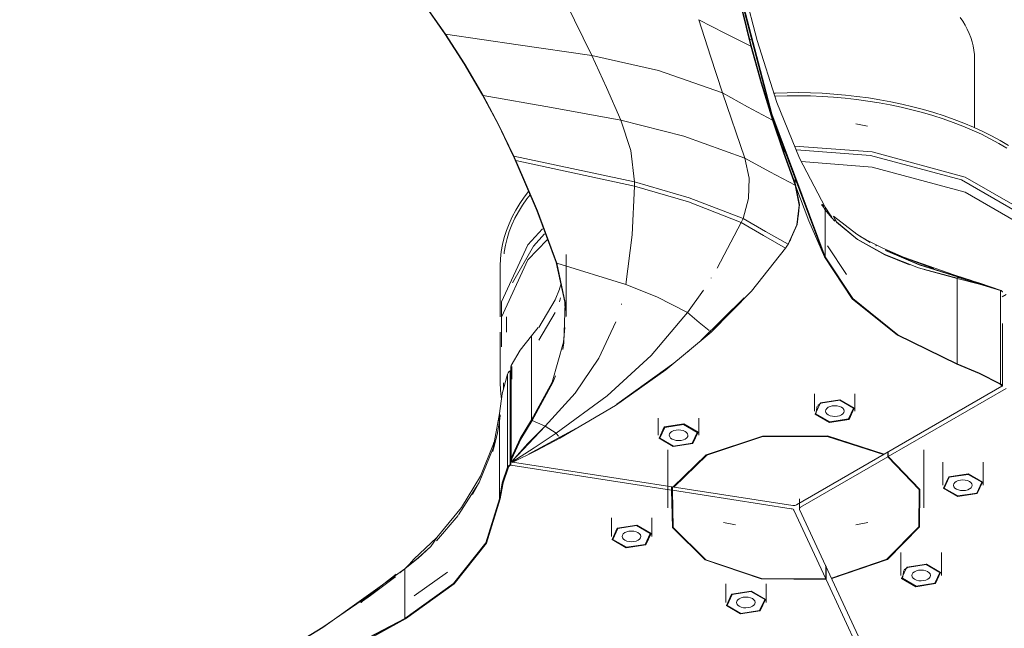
# Model space of a CAD drawing. Header units: millimetres. Extents: x 5663 to 11466, y -2971 to 7544.
# Tile 3 of 8: x 8014 to 8330, y -2680 to -2484. Entities that reach past the tile are written whole.
import ezdxf

# ---------------------------------------------------------------- set-up
doc = ezdxf.new("R2010")
doc.units = ezdxf.units.MM
doc.layers.add('Luminarias', color=7, linetype='Continuous', lineweight=20)

# ---------------------------------------------------------------- blocks, each defined once
blk = doc.blocks.new('33464 - 33464 LANTAU-G Matt nickel ceiling fan-500302-00 Isometrico PDF')
at = {"layer": 'Luminarias', "color": 251, "lineweight": 9, "true_color": 0x5b5b5b}
for p, q in [((2389.97, -2513.84), (2378.01, -2467.87)), ((2366.91, -2483.99), (2370.63, -2495.76)), ((2383.87, -2490.36), (2383.22, -2490.23)), ((2383.22, -2490.23), (2383.87, -2490.36)), ((2383.73, -2492.26), (2383.52, -2492.17)), ((2383.52, -2492.17), (2383.73, -2492.26)), ((2370.63, -2495.76), (2374.5, -2507.53)), ((2455.51, -2518.74), (2455.51, -2496.55)), ((2381.66, -2528.48), (2374.5, -2507.53)), ((2374.5, -2507.53), (2381.65, -2528.48)), ((2407.23, -2560.22), (2390.27, -2514.79)), ((2421.1, -2518.19), (2417.3, -2517.51)), ((2307.4, -2527.85), (2346.14, -2536.12)), ((2346.14, -2536.12), (2307.4, -2527.85)), ((2308.04, -2529.25), (2346.14, -2537.49)), ((2346.14, -2537.49), (2308.04, -2529.25)), ((2397.8, -2534.93), (2397.8, -2536.86)), ((2399.09, -2543.36), (2398.93, -2546.77)), ((2407.37, -2544.05), (2407.41, -2544.13)), ((2407.47, -2560.18), (2407.47, -2544.27)), ((2407.47, -2544.27), (2407.47, -2560.18)), ((2380.52, -2549.22), (2372.78, -2563.83)), ((2372.78, -2563.83), (2380.52, -2549.22)), ((2396.33, -2554.91), (2396.42, -2554.74)), ((2395.58, -2556.18), (2395.68, -2556.01)), ((2395.68, -2556.01), (2395.58, -2556.18)), ((2408.26, -2556.7), (2414.36, -2565.85)), ((2423.93, -2556.65), (2423.79, -2556.58)), ((2423.83, -2556.55), (2424, -2556.64)), ((2324.2, -2579.42), (2324.2, -2559.43)), ((2407.23, -2560.22), (2407.47, -2560.18)), ((2407.23, -2560.22), (2407.47, -2560.18)), ((2438.4, -2562.5), (2430.23, -2559.49)), ((2303.01, -2563.09), (2303.01, -2579.48)), ((2321.21, -2562.23), (2343.4, -2569.06)), ((2343.4, -2569.06), (2321.21, -2562.23)), ((2436.22, -2561.76), (2442.42, -2563.94)), ((2442.42, -2563.94), (2436.22, -2561.76)), ((2449.91, -2567.13), (2439.29, -2564.32)), ((2449.97, -2566.53), (2448.31, -2565.84)), ((2448.82, -2565.95), (2464.1, -2571.03)), ((2454.52, -2567.82), (2449.2, -2566.12)), ((2449.2, -2566.12), (2454.52, -2567.82)), ((2449.91, -2594.59), (2449.91, -2567.13)), ((2449.91, -2567.13), (2449.91, -2594.59)), ((2322.06, -2570.56), (2320.69, -2574.02)), ((2322.04, -2570.54), (2322.46, -2569.18)), ((2343.4, -2569.06), (2343.39, -2569.13)), ((2343.39, -2569.13), (2343.4, -2569.06)), ((2454.26, -2568.07), (2456.21, -2568.72)), ((2456.21, -2568.72), (2454.26, -2568.07)), ((2315.39, -2582.94), (2320.68, -2574.02)), ((2322.43, -2573.36), (2322.04, -2574.63)), ((2368.35, -2570.87), (2363.25, -2578.15)), ((2381.43, -2573.43), (2367.5, -2587.11)), ((2463.88, -2600.98), (2463.88, -2571.08)), ((2464.07, -2571.02), (2464.18, -2571.06)), ((2464.46, -2573.04), (2465.65, -2572.36)), ((2341.99, -2575.52), (2342.04, -2575.36)), ((2305.01, -2579.48), (2305.01, -2584.38)), ((2320.68, -2578.1), (2315.39, -2587.02)), ((2363.25, -2578.15), (2363.73, -2577.5)), ((2315.25, -2582.95), (2313.1, -2585.55)), ((2464.56, -2601.78), (2464.56, -2581.67)), ((2303.01, -2584.38), (2303.01, -2600.67)), ((2313.1, -2585.55), (2313.1, -2612.6)), ((2313.1, -2612.6), (2313.1, -2585.55)), ((2370.81, -2584.42), (2370.39, -2584.1)), ((2370.39, -2584.1), (2370.81, -2584.42)), ((2363.62, -2590.46), (2363.04, -2590.94)), ((2306.54, -2595.12), (2306.45, -2595.56)), ((2306.45, -2595.48), (2306.45, -2625.44)), ((2306.54, -2595.12), (2306.54, -2624.97)), ((2306.54, -2624.97), (2306.54, -2595.12)), ((2306.69, -2595.49), (2306.69, -2599.57)), ((2358.85, -2594.35), (2340.45, -2607.54)), ((2449.78, -2594.72), (2449.91, -2594.59)), ((2449.78, -2594.72), (2449.91, -2594.59)), ((2305.37, -2627.83), (2305.37, -2597.92)), ((2306.23, -2627.09), (2306.23, -2596.88)), ((2306.38, -2597), (2306.23, -2596.88)), ((2306.38, -2597), (2306.38, -2601.08)), ((2306.38, -2597), (2306.38, -2627.21)), ((2304.01, -2600.67), (2304.08, -2602.57)), ((2306.38, -2601.08), (2306.38, -2621.49)), ((2398.26, -2639.93), (2464.31, -2601.8)), ((2463.88, -2600.98), (2463.71, -2601.09)), ((2463.71, -2601.09), (2463.88, -2600.98)), ((2464.31, -2601.35), (2464.31, -2601.8)), ((2464.31, -2601.35), (2464.31, -2601.8)), ((2464.56, -2601.78), (2464.31, -2601.8)), ((2404.06, -2604.27), (2404.06, -2609.78)), ((2417.06, -2609.78), (2417.06, -2604.27)), ((2465.65, -2602.57), (2427.78, -2624.43)), ((2404.95, -2608.2), (2404.53, -2610.72)), ((2416.84, -2608.81), (2416.6, -2608.85)), ((2416.6, -2608.85), (2416.84, -2608.81)), ((2302.77, -2638.01), (2302.77, -2610.55)), ((2302.77, -2610.55), (2302.77, -2638.01)), ((2404.53, -2610.72), (2404.28, -2610.76)), ((2404.28, -2610.76), (2404.53, -2610.72)), ((2306.73, -2626.02), (2317.42, -2614.63)), ((2309.66, -2618.69), (2313.32, -2612.66)), ((2313.32, -2612.66), (2309.66, -2618.69)), ((2331.33, -2613.19), (2312.07, -2623.63)), ((2313.1, -2612.6), (2313.32, -2612.66)), ((2313.32, -2612.66), (2313.1, -2612.6)), ((2313.32, -2612.66), (2313.29, -2612.82)), ((2313.32, -2612.66), (2313.29, -2612.82)), ((2317.42, -2614.63), (2313.29, -2612.82)), ((2313.29, -2612.82), (2317.42, -2614.63)), ((2317.42, -2614.63), (2321.04, -2616.91)), ((2317.89, -2614.87), (2317.42, -2614.63)), ((2353.83, -2612.04), (2353.83, -2617.56)), ((2366.83, -2617.56), (2366.83, -2612.04)), ((2321.94, -2618.17), (2322.22, -2618.49)), ((2322.22, -2618.49), (2321.94, -2618.17)), ((2366.61, -2616.58), (2366.37, -2616.62)), ((2366.37, -2616.62), (2366.61, -2616.58)), ((2300.71, -2621.64), (2301.34, -2619.3)), ((2306.38, -2621.49), (2306.38, -2627.21)), ((2354.3, -2618.49), (2354.06, -2618.53)), ((2354.06, -2618.53), (2354.3, -2618.49)), ((2356.89, -2622.29), (2356.89, -2640.92)), ((2427.6, -2624.53), (2399.59, -2640.71)), ((2426.27, -2623.76), (2426.45, -2623.66)), ((2427.6, -2624.53), (2427.6, -2622.99)), ((2427.78, -2624.43), (2427.6, -2624.53)), ((2427.78, -2622.89), (2427.78, -2624.43)), ((2439.27, -2640.86), (2439.27, -2622.23)), ((2305.37, -2627.83), (2305.62, -2627.86)), ((2305.62, -2627.86), (2305.37, -2627.83)), ((2305.62, -2627.66), (2305.62, -2627.86)), ((2305.62, -2627.86), (2305.62, -2627.66)), ((2305.9, -2627.5), (2305.75, -2627.65)), ((2306.38, -2627.21), (2306.17, -2627.31)), ((2306.23, -2627.09), (2306.38, -2627.21)), ((2358.1, -2635.21), (2306.38, -2627.21)), ((2306.78, -2625.01), (2306.54, -2624.97)), ((2306.78, -2625.01), (2306.54, -2624.97)), ((2306.63, -2624.98), (2306.63, -2625.45)), ((2306.63, -2625.74), (2306.63, -2626.19)), ((2306.72, -2625.2), (2306.69, -2625.36)), ((2306.82, -2626.28), (2306.83, -2626.25)), ((2307.27, -2625.96), (2306.87, -2626.15)), ((2307.14, -2626.01), (2306.89, -2626.14)), ((2306.98, -2626.17), (2397.1, -2640.11)), ((2445.31, -2626.25), (2445.31, -2633.6)), ((2458.31, -2633.6), (2458.31, -2626.25)), ((2453.43, -2630.12), (2453.49, -2629.98)), ((2453.49, -2629.98), (2453.43, -2630.12)), ((2294.05, -2636.56), (2296.22, -2632.7)), ((2358.1, -2635.21), (2358.1, -2634.08)), ((2358.35, -2634.12), (2358.35, -2635.24)), ((2358.59, -2634.15), (2358.83, -2634.2)), ((2358.35, -2635.24), (2358.1, -2635.21)), ((2396.61, -2641.17), (2358.35, -2635.25)), ((2450.13, -2637.23), (2450.2, -2637.08)), ((2450.2, -2637.08), (2450.13, -2637.23)), ((2303.02, -2638.02), (2302.77, -2638.01)), ((2303.02, -2638.02), (2302.77, -2638.01)), ((2399.24, -2638.01), (2399.24, -2641.19)), ((2289.49, -2643.34), (2282.54, -2651.45)), ((2407.71, -2663.75), (2397.46, -2641.66)), ((2399.28, -2641.37), (2423.46, -2693.47)), ((2338.74, -2644.1), (2338.74, -2650.09)), ((2351.74, -2650.09), (2351.74, -2644.1)), ((2374.8, -2645.63), (2378.65, -2646.32)), ((2417.37, -2646.32), (2421.23, -2645.63)), ((2340.64, -2647.43), (2340.82, -2647.54)), ((2340.82, -2647.54), (2340.64, -2647.43)), ((2282.61, -2650.46), (2275.24, -2657.43)), ((2349.65, -2652.64), (2349.83, -2652.74)), ((2349.83, -2652.74), (2349.65, -2652.64)), ((2349.83, -2652.74), (2349.83, -2652.74)), ((2349.83, -2652.74), (2349.83, -2652.74)), ((2431.85, -2655.25), (2431.85, -2662.6)), ((2444.85, -2662.6), (2444.85, -2655.25)), ((2275.23, -2657.43), (2275.2, -2657.46)), ((2439.97, -2659.12), (2440.04, -2658.98)), ((2440.04, -2658.98), (2439.97, -2659.12)), ((2270.67, -2661.74), (2272.39, -2660.43)), ((2272.38, -2676.43), (2272.38, -2660.52)), ((2272.38, -2660.52), (2272.38, -2676.43)), ((2275.37, -2669.18), (2286, -2661.59)), ((2407.71, -2663.75), (2407.71, -2659.54)), ((2407.78, -2659.67), (2407.78, -2663.89)), ((2375.5, -2665.28), (2375.5, -2671.32)), ((2388.5, -2671.32), (2388.5, -2665.33)), ((2407.78, -2663.89), (2407.71, -2663.75)), ((2421.64, -2693.75), (2407.78, -2663.9)), ((2409.53, -2663.47), (2409.6, -2663.61)), ((2377.41, -2668.66), (2377.59, -2668.77)), ((2377.59, -2668.77), (2377.41, -2668.66)), ((2436.67, -2666.23), (2436.74, -2666.08)), ((2436.74, -2666.08), (2436.67, -2666.23)), ((2386.42, -2673.87), (2386.6, -2673.97)), ((2386.6, -2673.97), (2386.42, -2673.87)), ((2272.55, -2676.54), (2272.38, -2676.43)), ((2272.55, -2676.54), (2272.38, -2676.43))]:
    blk.add_line(p, q, dxfattribs=at)
for points in [[(2385.64, -2490.64, 0), (2381.68, -2475.39, 0), (2378.26, -2460.1, 0)], [(2455.51, -2496.55, 0), (2455.46, -2495.17, 0), (2455.32, -2493.8, 0), (2455.08, -2492.43, 0), (2454.75, -2491.07, 0), (2454.32, -2489.72, 0), (2453.81, -2488.39, 0), (2453.2, -2487.07, 0), (2452.5, -2485.77, 0), (2451.72, -2484.49, 0), (2450.85, -2483.23, 0)], [(2285.21, -2488.53, 0), (2277.78, -2477.95, 0), (2269.95, -2467.47, 0)], [(2270.15, -2467.63, 0), (2277.98, -2478.11, 0), (2285.41, -2488.69, 0)], [(2383.62, -2492.46, 0), (2380.59, -2480.28, 0), (2377.9, -2468.07, 0)], [(2378.01, -2467.87, 0), (2380.69, -2480.08, 0), (2383.73, -2492.26, 0)], [(2378.26, -2467.85, 0), (2390.37, -2514.28, 0), (2407.47, -2560.18, 0)], [(2332.41, -2495.51, 0), (2326.91, -2484.1, 0), (2321.28, -2472.73, 0)], [(2321.28, -2472.73, 0), (2326.91, -2484.1, 0), (2332.41, -2495.51, 0)], [(2374.5, -2507.53, 0), (2370.64, -2495.76, 0), (2366.91, -2483.99, 0)], [(2366.91, -2483.99, 0), (2375.27, -2488.27, 0), (2383.62, -2492.46, 0)], [(2383.62, -2492.46, 0), (2375.27, -2488.27, 0), (2366.91, -2483.99, 0)], [(2297.33, -2508.23, 0), (2291.43, -2498.15, 0), (2285.21, -2488.53, 0)], [(2285.41, -2488.69, 0), (2291.63, -2498.3, 0), (2297.53, -2508.38, 0)], [(2332.41, -2495.51, 0), (2308.76, -2492.02, 0), (2285.41, -2488.69, 0)], [(2285.41, -2488.69, 0), (2308.76, -2492.02, 0), (2332.41, -2495.51, 0)], [(2407.47, -2544.27, 0), (2399.25, -2528.45, 0), (2391.95, -2510.55, 0), (2385.64, -2490.64, 0)], [(2383.62, -2492.46, 0), (2383.67, -2492.36, 0), (2383.73, -2492.26, 0)], [(2383.73, -2492.26, 0), (2383.67, -2492.36, 0), (2383.62, -2492.46, 0)], [(2390.57, -2516.27, 0), (2386.93, -2504.38, 0), (2383.62, -2492.46, 0)], [(2383.73, -2492.26, 0), (2387.04, -2504.19, 0), (2390.68, -2516.08, 0)], [(2341.8, -2516.26, 0), (2337.16, -2505.75, 0), (2332.41, -2495.51, 0)], [(2332.41, -2495.51, 0), (2353.87, -2500.36, 0), (2374.5, -2507.53, 0)], [(2374.5, -2507.53, 0), (2353.87, -2500.36, 0), (2332.41, -2495.51, 0)], [(2332.41, -2495.51, 0), (2337.16, -2505.75, 0), (2341.8, -2516.26, 0)], [(2374.5, -2507.53, 0), (2382.53, -2511.95, 0), (2390.57, -2516.27, 0)], [(2390.57, -2516.27, 0), (2382.53, -2511.95, 0), (2374.5, -2507.53, 0)], [(2466.48, -2524.42, 0), (2463.8, -2522.86, 0), (2461.02, -2521.36, 0), (2458.14, -2519.93, 0), (2455.17, -2518.57, 0), (2452.11, -2517.28, 0), (2448.97, -2516.06, 0), (2445.75, -2514.92, 0), (2442.45, -2513.85, 0), (2439.08, -2512.86, 0), (2435.65, -2511.95, 0), (2432.16, -2511.12, 0), (2428.62, -2510.37, 0), (2425.03, -2509.71, 0), (2421.39, -2509.13, 0), (2417.72, -2508.63, 0), (2414.02, -2508.22, 0), (2410.3, -2507.89, 0), (2406.55, -2507.65, 0), (2402.79, -2507.49, 0), (2399.03, -2507.43, 0), (2395.26, -2507.45, 0), (2391.5, -2507.55, 0), (2391.01, -2507.58, 0)], [(2307.19, -2527.7, 0), (2302.4, -2517.78, 0), (2297.33, -2508.23, 0)], [(2297.53, -2508.38, 0), (2319.53, -2512.25, 0), (2341.8, -2516.26, 0)], [(2297.53, -2508.38, 0), (2302.6, -2517.93, 0), (2307.4, -2527.85, 0)], [(2341.8, -2516.26, 0), (2319.53, -2512.25, 0), (2297.53, -2508.38, 0)], [(2465.96, -2525.28, 0), (2463.31, -2523.73, 0), (2460.56, -2522.25, 0), (2457.71, -2520.83, 0), (2454.77, -2519.49, 0), (2451.74, -2518.21, 0), (2448.62, -2517, 0), (2445.43, -2515.87, 0), (2442.15, -2514.81, 0), (2438.81, -2513.83, 0), (2435.41, -2512.92, 0), (2431.94, -2512.1, 0), (2428.42, -2511.36, 0), (2424.86, -2510.69, 0), (2421.25, -2510.12, 0), (2417.6, -2509.62, 0), (2413.92, -2509.21, 0), (2410.22, -2508.89, 0), (2406.5, -2508.65, 0), (2402.77, -2508.49, 0), (2399.02, -2508.43, 0), (2395.28, -2508.45, 0), (2391.54, -2508.55, 0), (2391.33, -2508.57, 0)], [(2346.14, -2536.12, 0), (2344.95, -2526.03, 0), (2341.8, -2516.26, 0)], [(2341.8, -2516.26, 0), (2362.04, -2521.38, 0), (2381.65, -2528.48, 0)], [(2381.65, -2528.48, 0), (2362.04, -2521.38, 0), (2341.8, -2516.26, 0)], [(2341.8, -2516.26, 0), (2344.95, -2526.03, 0), (2346.14, -2536.12, 0)], [(2390.57, -2516.27, 0), (2390.62, -2516.18, 0), (2390.68, -2516.08, 0)], [(2390.68, -2516.08, 0), (2390.62, -2516.18, 0), (2390.57, -2516.27, 0)], [(2397.8, -2537.17, 0), (2394.06, -2526.74, 0), (2390.57, -2516.27, 0)], [(2390.68, -2516.08, 0), (2394.17, -2526.54, 0), (2397.91, -2536.97, 0)], [(2394.7, -2526.65, 0), (2394.49, -2526.31, 0), (2393.08, -2523.97, 0)], [(2393.08, -2523.97, 0), (2394.49, -2526.31, 0), (2394.7, -2526.65, 0)], [(2397.71, -2524.64, 0), (2422.6, -2526.5, 0), (2452.5, -2534.55, 0), (2475.83, -2548.02, 0), (2489.78, -2565.28, 0), (2492.65, -2584.26, 0)], [(2398.25, -2525.79, 0), (2422.08, -2527.62, 0), (2451.35, -2535.5, 0), (2474.19, -2548.68, 0), (2487.84, -2565.58, 0), (2489.05, -2568.52, 0)], [(2307.83, -2529.09, 0), (2307.51, -2528.4, 0), (2307.19, -2527.7, 0)], [(2307.4, -2527.85, 0), (2307.72, -2528.55, 0), (2308.04, -2529.25, 0)], [(2321.01, -2562.08, 0), (2314.76, -2545.31, 0), (2307.83, -2529.09, 0)], [(2308.04, -2529.25, 0), (2314.96, -2545.46, 0), (2321.21, -2562.23, 0)], [(2381.08, -2547.92, 0), (2382.88, -2541.46, 0), (2383.07, -2534.92, 0), (2381.66, -2528.48, 0)], [(2381.66, -2528.48, 0), (2383.07, -2534.92, 0), (2382.88, -2541.46, 0), (2381.08, -2547.92, 0)], [(2381.66, -2528.48, 0), (2389.73, -2532.86, 0), (2397.8, -2537.17, 0)], [(2397.8, -2537.17, 0), (2389.73, -2532.86, 0), (2381.66, -2528.48, 0)], [(2399.92, -2529.54, 0), (2422.6, -2531.4, 0), (2452.5, -2539.45, 0), (2475.83, -2552.92, 0), (2489.78, -2570.18, 0), (2492.65, -2589.16, 0)], [(2343.4, -2569.06, 0), (2345.4, -2553.18, 0), (2346.14, -2537.49, 0)], [(2346.14, -2537.49, 0), (2345.4, -2553.18, 0), (2343.4, -2569.06, 0)], [(2346.14, -2537.49, 0), (2346.14, -2536.81, 0), (2346.14, -2536.12, 0)], [(2346.14, -2536.12, 0), (2363.81, -2541.2, 0), (2381.08, -2547.92, 0)], [(2381.08, -2547.92, 0), (2363.81, -2541.2, 0), (2346.14, -2536.12, 0)], [(2346.14, -2536.12, 0), (2346.14, -2536.81, 0), (2346.14, -2537.49, 0)], [(2346.14, -2537.49, 0), (2363.52, -2542.54, 0), (2380.52, -2549.22, 0)], [(2380.52, -2549.22, 0), (2363.52, -2542.54, 0), (2346.14, -2537.49, 0)], [(2395.58, -2556.18, 0), (2398.36, -2549.97, 0), (2399.11, -2543.55, 0), (2397.8, -2537.17, 0)], [(2397.91, -2536.97, 0), (2399.22, -2543.36, 0), (2398.46, -2549.78, 0), (2395.68, -2556.01, 0)], [(2397.8, -2537.17, 0), (2397.86, -2537.07, 0), (2397.91, -2536.97, 0)], [(2397.91, -2536.97, 0), (2397.86, -2537.07, 0), (2397.8, -2537.17, 0)], [(2407.23, -2560.22, 0), (2402.29, -2548.63, 0), (2398.03, -2537.59, 0)], [(2303.01, -2563.09, 0), (2303.09, -2560.8, 0), (2303.33, -2558.53, 0), (2303.72, -2556.26, 0), (2304.27, -2554.01, 0), (2304.98, -2551.77, 0), (2305.83, -2549.56, 0), (2306.84, -2547.38, 0), (2307.99, -2545.22, 0), (2309.29, -2543.1, 0), (2310.73, -2541.02, 0), (2312.12, -2539.23, 0)], [(2304.26, -2559.22, 0), (2304.32, -2558.66, 0), (2304.7, -2556.46, 0), (2305.24, -2554.28, 0), (2305.92, -2552.1, 0), (2306.75, -2549.95, 0), (2307.73, -2547.82, 0), (2308.86, -2545.72, 0), (2310.13, -2543.65, 0), (2311.54, -2541.61, 0), (2312.6, -2540.25, 0)], [(2406.32, -2543.44, 0), (2406.34, -2543.46, 0), (2406.36, -2543.49, 0), (2406.39, -2543.53, 0), (2406.42, -2543.58, 0), (2406.46, -2543.63, 0), (2406.5, -2543.69, 0), (2406.55, -2543.76, 0), (2406.6, -2543.82, 0), (2406.7, -2543.97, 0), (2406.93, -2544.28, 0), (2407.42, -2544.95, 0), (2409.64, -2547.71, 0), (2410.61, -2548.79, 0)], [(2407.11, -2544.01, 0), (2406.66, -2543.46, 0), (2406.55, -2543.32, 0)], [(2409.61, -2547.33, 0), (2409.13, -2546.72, 0), (2407.47, -2544.27, 0)], [(2380.52, -2549.22, 0), (2380.81, -2548.57, 0), (2381.08, -2547.92, 0)], [(2381.08, -2547.92, 0), (2380.81, -2548.57, 0), (2380.52, -2549.22, 0)], [(2381.08, -2547.92, 0), (2388.32, -2552.08, 0), (2395.58, -2556.18, 0)], [(2395.58, -2556.18, 0), (2388.32, -2552.08, 0), (2381.08, -2547.92, 0)], [(2422.01, -2555.59, 0), (2417.65, -2552.93, 0), (2410.16, -2547.13, 0)], [(2410.16, -2547.13, 0), (2410.58, -2548.06, 0), (2411.09, -2548.93, 0)], [(2411.09, -2548.93, 0), (2410.58, -2548.06, 0), (2410.16, -2547.13, 0)], [(2303.41, -2584.26, 0), (2303.37, -2574.7, 0), (2311.91, -2556.3, 0), (2316.59, -2551.24, 0)], [(2380.52, -2549.22, 0), (2387.62, -2553.35, 0), (2394.76, -2557.42, 0)], [(2394.76, -2557.42, 0), (2387.62, -2553.35, 0), (2380.52, -2549.22, 0)], [(2411.09, -2548.93, 0), (2417.81, -2554.49, 0), (2426.66, -2559.45, 0), (2437.45, -2563.69, 0), (2449.89, -2567.06, 0)], [(2434.58, -2562.75, 0), (2426.69, -2559.52, 0), (2417.85, -2554.59, 0), (2411.14, -2549.05, 0)], [(2303.37, -2589.16, 0), (2303.37, -2579.6, 0), (2311.91, -2561.2, 0), (2318.08, -2554.74, 0)], [(2306.97, -2568.52, 0), (2313.73, -2556.79, 0), (2317.29, -2552.82, 0)], [(2448.82, -2565.95, 0), (2432.66, -2560.32, 0), (2425.78, -2557.35, 0), (2420.64, -2554.73, 0), (2418.68, -2553.56, 0)], [(2370.81, -2584.42, 0), (2383.81, -2571.22, 0), (2394.76, -2557.42, 0)], [(2394.76, -2557.42, 0), (2395.18, -2556.8, 0), (2395.58, -2556.18, 0)], [(2426.85, -2558.09, 0), (2437.71, -2562.68, 0), (2449.97, -2566.53, 0)], [(2450, -2566.59, 0), (2437.76, -2562.77, 0), (2426.9, -2558.17, 0)], [(2449.78, -2594.72, 0), (2430.7, -2585.41, 0), (2416.22, -2573.67, 0), (2407.23, -2560.22, 0)], [(2449.78, -2594.72, 0), (2430.7, -2585.41, 0), (2416.22, -2573.67, 0), (2407.23, -2560.22, 0)], [(2407.47, -2560.18, 0), (2416.44, -2573.6, 0), (2430.89, -2585.31, 0), (2449.91, -2594.59, 0)], [(2323.91, -2577.43, 0), (2323.74, -2574.75, 0), (2321.01, -2562.08, 0)], [(2321.21, -2562.23, 0), (2323.94, -2574.92, 0), (2323.5, -2587.87, 0), (2323.12, -2590.04, 0)], [(2370.82, -2567.04, 0), (2370.82, -2567.03, 0), (2370.82, -2567.03, 0), (2370.83, -2567.02, 0), (2370.83, -2567.02, 0), (2370.83, -2567.02, 0), (2370.83, -2567.01, 0), (2370.84, -2567.01, 0), (2370.84, -2567, 0), (2370.84, -2567, 0), (2370.84, -2567, 0)], [(2448.31, -2565.84, 0), (2449.2, -2566.09, 0), (2449.96, -2566.53, 0)], [(2449.89, -2567.06, 0), (2449.94, -2566.83, 0), (2450, -2566.59, 0)], [(2463.88, -2571.08, 0), (2457.16, -2568.96, 0), (2449.91, -2567.13, 0)], [(2459.14, -2569.55, 0), (2456.97, -2568.84, 0), (2449.96, -2566.78, 0)], [(2450, -2566.54, 0), (2457.23, -2568.66, 0), (2464.07, -2571.02, 0)], [(2363.25, -2578.15, 0), (2353.35, -2573.06, 0), (2343.4, -2569.06, 0)], [(2343.4, -2569.06, 0), (2353.35, -2573.06, 0), (2363.25, -2578.15, 0)], [(2455.9, -2568.48, 0), (2459.84, -2569.77, 0), (2460.9, -2570.1, 0), (2461.81, -2570.39, 0)], [(2464.43, -2571.31, 0), (2464.2, -2571.17, 0), (2463.88, -2571.05, 0)], [(2463.88, -2571.05, 0), (2463.88, -2586.02, 0), (2463.88, -2600.98, 0)], [(2464.5, -2571.39, 0), (2464.47, -2571.35, 0), (2464.43, -2571.31, 0)], [(2464.56, -2571.57, 0), (2464.54, -2571.48, 0), (2464.5, -2571.38, 0)], [(2363.25, -2578.15, 0), (2351.57, -2591.94, 0), (2337.43, -2604.92, 0), (2321.04, -2616.91, 0)], [(2321.04, -2616.91, 0), (2337.43, -2604.92, 0), (2351.57, -2591.94, 0), (2363.25, -2578.15, 0)], [(2370.16, -2583.93, 0), (2366.98, -2581.3, 0), (2363.25, -2578.15, 0)], [(2363.25, -2578.15, 0), (2366.98, -2581.3, 0), (2370.16, -2583.93, 0)], [(2313.1, -2612.6, 0), (2319.72, -2600.44, 0), (2323.3, -2587.68, 0), (2323.83, -2582.9, 0)], [(2340.22, -2581.07, 0), (2334.73, -2592.81, 0), (2327.08, -2604.06, 0), (2317.42, -2614.63, 0)], [(2317.42, -2614.63, 0), (2327.08, -2604.06, 0), (2334.73, -2592.81, 0), (2340.22, -2581.07, 0)], [(2313.1, -2585.55, 0), (2309.43, -2590.24, 0), (2306.54, -2595.12, 0)], [(2322.22, -2618.49, 0), (2340.07, -2607.94, 0), (2356.31, -2596.56, 0), (2370.81, -2584.42, 0)], [(2463.71, -2601.09, 0), (2457, -2597.71, 0), (2449.78, -2594.72, 0)], [(2463.71, -2601.09, 0), (2457, -2597.71, 0), (2449.78, -2594.72, 0)], [(2449.91, -2594.59, 0), (2457.16, -2597.6, 0), (2463.88, -2600.98, 0)], [(2305.37, -2597.92, 0), (2303.66, -2604.24, 0), (2302.77, -2610.55, 0)], [(2305.81, -2597.17, 0), (2305.55, -2597.53, 0), (2305.37, -2597.9, 0)], [(2305.37, -2597.9, 0), (2305.37, -2612.86, 0), (2305.37, -2627.83, 0)], [(2305.98, -2597.01, 0), (2305.89, -2597.09, 0), (2305.81, -2597.17, 0)], [(2306.23, -2596.88, 0), (2306.1, -2596.94, 0), (2305.98, -2597, 0)], [(2320.78, -2598.41, 0), (2319.91, -2600.65, 0), (2313.29, -2612.82, 0)], [(2303.01, -2600.67, 0), (2303.09, -2602.96, 0), (2303.33, -2605.24, 0), (2303.43, -2605.84, 0)], [(2464.31, -2601.8, 0), (2464.21, -2601.54, 0), (2464, -2601.3, 0), (2463.71, -2601.09, 0)], [(2463.88, -2600.98, 0), (2464.34, -2601.35, 0), (2464.56, -2601.78, 0)], [(2404.28, -2610.76, 0), (2405.97, -2607.13, 0), (2412.24, -2606.16, 0), (2416.84, -2608.81, 0)], [(2416.84, -2608.81, 0), (2415.16, -2612.44, 0), (2408.88, -2613.41, 0), (2404.28, -2610.76, 0)], [(2416.6, -2608.85, 0), (2412.18, -2606.3, 0), (2406.15, -2607.24, 0), (2405.11, -2608.03, 0)], [(2407.71, -2610.25, 0), (2407.6, -2609.8, 0), (2407.69, -2609.35, 0), (2407.98, -2608.93, 0), (2408.45, -2608.57, 0), (2409.07, -2608.29, 0), (2409.79, -2608.11, 0), (2410.56, -2608.05, 0), (2411.34, -2608.1, 0), (2412.07, -2608.27, 0), (2412.69, -2608.54, 0), (2413.18, -2608.89, 0), (2413.49, -2609.31, 0)], [(2302.77, -2610.55, 0), (2300.71, -2621.68, 0), (2296.24, -2632.7, 0), (2289.64, -2643.15, 0)], [(2303.04, -2611.09, 0), (2303.04, -2611.09, 0), (2303.04, -2611.1, 0), (2303.04, -2611.1, 0), (2303.04, -2611.1, 0), (2303.04, -2611.1, 0), (2303.04, -2611.1, 0), (2303.04, -2611.11, 0), (2303.04, -2611.11, 0), (2303.04, -2611.12, 0), (2303.03, -2611.15, 0), (2303.02, -2611.28, 0), (2302.8, -2613.07, 0), (2302.06, -2617.33, 0), (2300.88, -2621.96, 0), (2300.63, -2622.77, 0)], [(2302.5, -2613.08, 0), (2302.71, -2611.67, 0), (2302.77, -2611.19, 0), (2302.78, -2611.11, 0)], [(2404.53, -2610.72, 0), (2408.95, -2613.27, 0), (2414.98, -2612.33, 0), (2416.6, -2608.85, 0)], [(2413.49, -2609.31, 0), (2413.6, -2609.76, 0), (2413.51, -2610.21, 0), (2413.22, -2610.63, 0), (2412.75, -2610.99, 0), (2412.13, -2611.27, 0), (2411.41, -2611.45, 0), (2410.64, -2611.51, 0), (2409.86, -2611.46, 0), (2409.13, -2611.29, 0), (2408.5, -2611.02, 0), (2408.02, -2610.66, 0), (2407.71, -2610.25, 0)], [(2306.54, -2624.97, 0), (2309.42, -2618.63, 0), (2313.1, -2612.6, 0)], [(2317.42, -2614.63, 0), (2311.9, -2620.21, 0), (2306.73, -2626.02, 0)], [(2313.29, -2612.82, 0), (2309.62, -2618.85, 0), (2306.75, -2625.17, 0)], [(2354.06, -2618.53, 0), (2355.74, -2614.9, 0), (2362.02, -2613.93, 0), (2366.61, -2616.58, 0)], [(2366.37, -2616.62, 0), (2361.95, -2614.07, 0), (2355.92, -2615.01, 0), (2354.3, -2618.49, 0)], [(2306.77, -2626.22, 0), (2313.93, -2621.56, 0), (2321.04, -2616.91, 0)], [(2321.04, -2616.91, 0), (2313.94, -2621.57, 0), (2306.78, -2626.23, 0)], [(2321.04, -2616.91, 0), (2321.61, -2617.7, 0), (2321.74, -2617.88, 0)], [(2321.74, -2617.88, 0), (2321.61, -2617.7, 0), (2321.04, -2616.91, 0)], [(2366.61, -2616.58, 0), (2364.93, -2620.21, 0), (2358.65, -2621.18, 0), (2354.06, -2618.53, 0)], [(2354.3, -2618.49, 0), (2358.72, -2621.04, 0), (2364.75, -2620.11, 0), (2366.37, -2616.62, 0)], [(2357.49, -2618.02, 0), (2357.37, -2617.58, 0), (2357.47, -2617.13, 0), (2357.76, -2616.71, 0), (2358.23, -2616.35, 0), (2358.84, -2616.07, 0), (2359.56, -2615.89, 0), (2360.34, -2615.82, 0), (2361.11, -2615.88, 0), (2361.84, -2616.04, 0), (2362.47, -2616.31, 0), (2362.95, -2616.67, 0), (2363.26, -2617.09, 0)], [(2363.26, -2617.09, 0), (2363.37, -2617.53, 0), (2363.28, -2617.98, 0), (2362.99, -2618.4, 0), (2362.52, -2618.76, 0), (2361.91, -2619.04, 0), (2361.19, -2619.22, 0), (2360.41, -2619.29, 0), (2359.63, -2619.23, 0), (2358.91, -2619.07, 0), (2358.28, -2618.8, 0), (2357.79, -2618.44, 0), (2357.49, -2618.02, 0)], [(2358.59, -2634.15, 0), (2369.27, -2623.81, 0), (2387.38, -2617.83, 0), (2408.24, -2617.78, 0), (2426.45, -2623.66, 0)], [(2426.27, -2623.76, 0), (2408.18, -2617.92, 0), (2387.45, -2617.98, 0), (2369.44, -2623.91, 0), (2358.83, -2634.2, 0)], [(2300.99, -2619.74, 0), (2300.83, -2620.28, 0), (2296.68, -2630.69, 0), (2290.57, -2640.81, 0), (2282.61, -2650.46, 0)], [(2306.82, -2626.28, 0), (2314.65, -2622.48, 0), (2322.22, -2618.49, 0)], [(2409.53, -2663.47, 0), (2427.34, -2657.34, 0), (2437.63, -2646.95, 0), (2437.72, -2634.98, 0), (2427.61, -2624.53, 0)], [(2427.78, -2624.43, 0), (2437.97, -2634.94, 0), (2437.87, -2646.98, 0), (2427.52, -2657.44, 0), (2409.6, -2663.61, 0)], [(2302.77, -2638.01, 0), (2303.66, -2632.88, 0), (2305.37, -2627.83, 0)], [(2305.37, -2627.83, 0), (2305.69, -2627.42, 0), (2306.23, -2627.09, 0)], [(2306.38, -2627.21, 0), (2306.04, -2627.39, 0), (2305.78, -2627.61, 0), (2305.62, -2627.86, 0)], [(2306.52, -2625.9, 0), (2306.45, -2625.43, 0), (2306.54, -2624.97, 0)], [(2306.63, -2626.19, 0), (2306.57, -2626.04, 0), (2306.52, -2625.9, 0)], [(2306.75, -2625.17, 0), (2306.68, -2625.45, 0), (2306.67, -2625.74, 0), (2306.73, -2626.02, 0)], [(2306.73, -2626.02, 0), (2306.75, -2626.13, 0), (2306.78, -2626.24, 0)], [(2305.62, -2627.86, 0), (2303.91, -2632.9, 0), (2303.02, -2638.02, 0)], [(2305.62, -2627.86, 0), (2303.91, -2632.9, 0), (2303.02, -2638.02, 0)], [(2450.13, -2637.23, 0), (2445.53, -2634.57, 0), (2447.22, -2630.95, 0), (2453.49, -2629.98, 0)], [(2453.43, -2630.12, 0), (2447.4, -2631.05, 0), (2445.78, -2634.53, 0), (2450.2, -2637.08, 0)], [(2453.49, -2629.98, 0), (2458.09, -2632.63, 0), (2456.41, -2636.25, 0), (2450.13, -2637.23, 0)], [(2450.2, -2637.08, 0), (2456.23, -2636.15, 0), (2457.85, -2632.67, 0), (2453.43, -2630.12, 0)], [(2451.05, -2635.3, 0), (2450.33, -2635.13, 0), (2449.7, -2634.86, 0), (2449.21, -2634.51, 0), (2448.91, -2634.09, 0), (2448.79, -2633.64, 0), (2448.89, -2633.19, 0), (2449.18, -2632.77, 0), (2449.64, -2632.41, 0), (2450.26, -2632.13, 0), (2450.98, -2631.95, 0), (2451.75, -2631.89, 0), (2452.53, -2631.94, 0)], [(2452.53, -2631.94, 0), (2453.26, -2632.11, 0), (2453.89, -2632.38, 0), (2454.37, -2632.74, 0), (2454.68, -2633.15, 0), (2454.79, -2633.6, 0), (2454.7, -2634.05, 0), (2454.41, -2634.47, 0), (2453.94, -2634.83, 0), (2453.33, -2635.11, 0), (2452.61, -2635.29, 0), (2451.83, -2635.35, 0), (2451.05, -2635.3, 0)], [(2407.78, -2663.89, 0), (2386.92, -2663.72, 0), (2368.9, -2657.65, 0), (2358.39, -2647.25, 0), (2358.1, -2635.21, 0)], [(2358.35, -2635.25, 0), (2358.63, -2647.21, 0), (2369.08, -2657.55, 0), (2386.99, -2663.58, 0), (2407.71, -2663.75, 0)], [(2272.38, -2676.43, 0), (2288.01, -2665.24, 0), (2298.36, -2652.16, 0), (2302.77, -2638.01, 0)], [(2303.02, -2638.02, 0), (2298.6, -2652.2, 0), (2288.23, -2665.32, 0), (2272.55, -2676.54, 0)], [(2303.02, -2638.02, 0), (2298.6, -2652.2, 0), (2288.23, -2665.32, 0), (2272.55, -2676.54, 0)], [(2397.1, -2640.11, 0), (2397.41, -2640.14, 0), (2397.72, -2640.11, 0), (2398.01, -2640.04, 0), (2398.26, -2639.93, 0)], [(2397.46, -2641.66, 0), (2397.34, -2641.49, 0), (2397.15, -2641.35, 0), (2396.9, -2641.24, 0), (2396.61, -2641.17, 0)], [(2399.59, -2640.71, 0), (2399.4, -2640.85, 0), (2399.28, -2641.02, 0), (2399.24, -2641.19, 0), (2399.28, -2641.37, 0)], [(2340.64, -2647.43, 0), (2346.92, -2646.46, 0), (2351.51, -2649.12, 0), (2349.83, -2652.74, 0)], [(2349.65, -2652.64, 0), (2351.27, -2649.16, 0), (2346.85, -2646.61, 0), (2340.82, -2647.54, 0)], [(2349.83, -2652.74, 0), (2343.55, -2653.71, 0), (2338.96, -2651.06, 0), (2340.64, -2647.43, 0)], [(2340.82, -2647.54, 0), (2339.2, -2651.02, 0), (2343.62, -2653.57, 0), (2349.65, -2652.64, 0)], [(2347.36, -2651.28, 0), (2346.74, -2651.56, 0), (2346.02, -2651.74, 0), (2345.25, -2651.8, 0), (2344.47, -2651.75, 0), (2343.74, -2651.58, 0), (2343.11, -2651.31, 0), (2342.63, -2650.96, 0), (2342.32, -2650.54, 0), (2342.21, -2650.09, 0), (2342.3, -2649.65, 0), (2342.59, -2649.23, 0), (2343.06, -2648.86, 0)], [(2343.06, -2648.86, 0), (2343.67, -2648.58, 0), (2344.39, -2648.41, 0), (2345.17, -2648.34, 0), (2345.95, -2648.39, 0), (2346.67, -2648.56, 0), (2347.3, -2648.83, 0), (2347.79, -2649.19, 0), (2348.1, -2649.6, 0), (2348.21, -2650.05, 0), (2348.12, -2650.5, 0), (2347.83, -2650.92, 0), (2347.36, -2651.28, 0)], [(2282.61, -2650.46, 0), (2281.68, -2651.91, 0), (2280.67, -2653.27, 0)], [(2280.67, -2653.27, 0), (2281.68, -2651.91, 0), (2282.61, -2650.46, 0)], [(2280.65, -2653.36, 0), (2276.65, -2657.03, 0), (2272.38, -2660.52, 0)], [(2272.39, -2660.43, 0), (2276.67, -2656.94, 0), (2280.67, -2653.27, 0)], [(2272.39, -2660.43, 0), (2273.84, -2658.98, 0), (2275.23, -2657.43, 0)], [(2275.24, -2657.43, 0), (2273.84, -2658.98, 0), (2272.39, -2660.43, 0)], [(2436.67, -2666.23, 0), (2432.08, -2663.57, 0), (2433.76, -2659.95, 0), (2440.04, -2658.98, 0)], [(2439.97, -2659.12, 0), (2433.94, -2660.05, 0), (2432.9, -2660.84, 0)], [(2440.04, -2658.98, 0), (2444.63, -2661.63, 0), (2442.95, -2665.25, 0), (2436.67, -2666.23, 0)], [(2436.74, -2666.08, 0), (2442.77, -2665.15, 0), (2444.39, -2661.67, 0), (2439.97, -2659.12, 0)], [(2272.38, -2660.52, 0), (2245.97, -2679.34, 0), (2218.68, -2696.02, 0), (2190.62, -2710.48, 0)], [(2269.51, -2662.18, 0), (2260.62, -2669.17, 0), (2258.44, -2670.8, 0), (2258.25, -2670.94, 0), (2258.11, -2671.04, 0), (2258.07, -2671.08, 0), (2258.04, -2671.1, 0), (2258.01, -2671.12, 0), (2258, -2671.13, 0), (2257.99, -2671.14, 0), (2257.99, -2671.14, 0)], [(2432.76, -2660.99, 0), (2432.32, -2663.53, 0), (2436.74, -2666.08, 0)], [(2437.6, -2664.3, 0), (2436.88, -2664.13, 0), (2436.25, -2663.86, 0), (2435.77, -2663.51, 0), (2435.46, -2663.09, 0), (2435.34, -2662.64, 0), (2435.44, -2662.19, 0), (2435.73, -2661.77, 0), (2436.2, -2661.41, 0), (2436.81, -2661.13, 0), (2437.53, -2660.95, 0), (2438.31, -2660.89, 0), (2439.08, -2660.94, 0)], [(2439.08, -2660.94, 0), (2439.81, -2661.11, 0), (2440.44, -2661.38, 0), (2440.92, -2661.74, 0), (2441.23, -2662.15, 0), (2441.34, -2662.6, 0), (2441.25, -2663.05, 0), (2440.96, -2663.47, 0), (2440.49, -2663.83, 0), (2439.88, -2664.11, 0), (2439.16, -2664.29, 0), (2438.38, -2664.35, 0), (2437.6, -2664.3, 0)], [(2258.2, -2671.3, 0), (2258.21, -2671.29, 0), (2258.25, -2671.26, 0), (2258.37, -2671.17, 0), (2258.77, -2670.88, 0), (2261.32, -2669.02, 0), (2268.2, -2663.92, 0), (2269.31, -2663.09, 0)], [(2386.6, -2673.97, 0), (2380.32, -2674.94, 0), (2375.73, -2672.29, 0), (2377.41, -2668.66, 0)], [(2377.59, -2668.77, 0), (2375.97, -2672.25, 0), (2380.39, -2674.8, 0), (2386.42, -2673.87, 0)], [(2377.41, -2668.66, 0), (2383.69, -2667.69, 0), (2388.28, -2670.35, 0), (2386.6, -2673.97, 0)], [(2386.42, -2673.87, 0), (2388.04, -2670.38, 0), (2383.62, -2667.83, 0), (2377.59, -2668.77, 0)], [(2190.69, -2710.36, 0), (2218.74, -2695.89, 0), (2246.01, -2679.22, 0), (2258.6, -2670.59, 0)], [(2384.13, -2672.51, 0), (2383.52, -2672.79, 0), (2382.8, -2672.96, 0), (2382.02, -2673.03, 0), (2381.25, -2672.98, 0), (2380.52, -2672.81, 0), (2379.89, -2672.54, 0), (2379.41, -2672.18, 0), (2379.1, -2671.77, 0), (2378.98, -2671.32, 0), (2379.08, -2670.87, 0), (2379.37, -2670.45, 0), (2379.84, -2670.09, 0)], [(2379.84, -2670.09, 0), (2380.45, -2669.81, 0), (2381.17, -2669.63, 0), (2381.95, -2669.57, 0), (2382.72, -2669.62, 0), (2383.45, -2669.79, 0), (2384.08, -2670.06, 0), (2384.56, -2670.41, 0), (2384.87, -2670.83, 0), (2384.98, -2671.28, 0), (2384.89, -2671.72, 0), (2384.6, -2672.14, 0), (2384.13, -2672.51, 0)], [(2148.49, -2737.2, 0), (2212.08, -2707.94, 0), (2272.38, -2676.43, 0)], [(2272.55, -2676.54, 0), (2212.24, -2708.05, 0), (2148.64, -2737.32, 0)], [(2272.55, -2676.54, 0), (2257.64, -2684.8, 0), (2243.21, -2692.45, 0)]]:
    blk.add_polyline3d(points, dxfattribs=at)

msp = doc.modelspace()

# ---------------------------------------------------------------- block references
at = {"layer": 'Luminarias', "color": 251, "lineweight": 9, "true_color": 0x5b5b5b}
msp.add_blockref('33464 - 33464 LANTAU-G Matt nickel ceiling fan-500302-00 Isometrico PDF', (5865.02, 0), dxfattribs=at)

doc.saveas('drawing.dxf')
